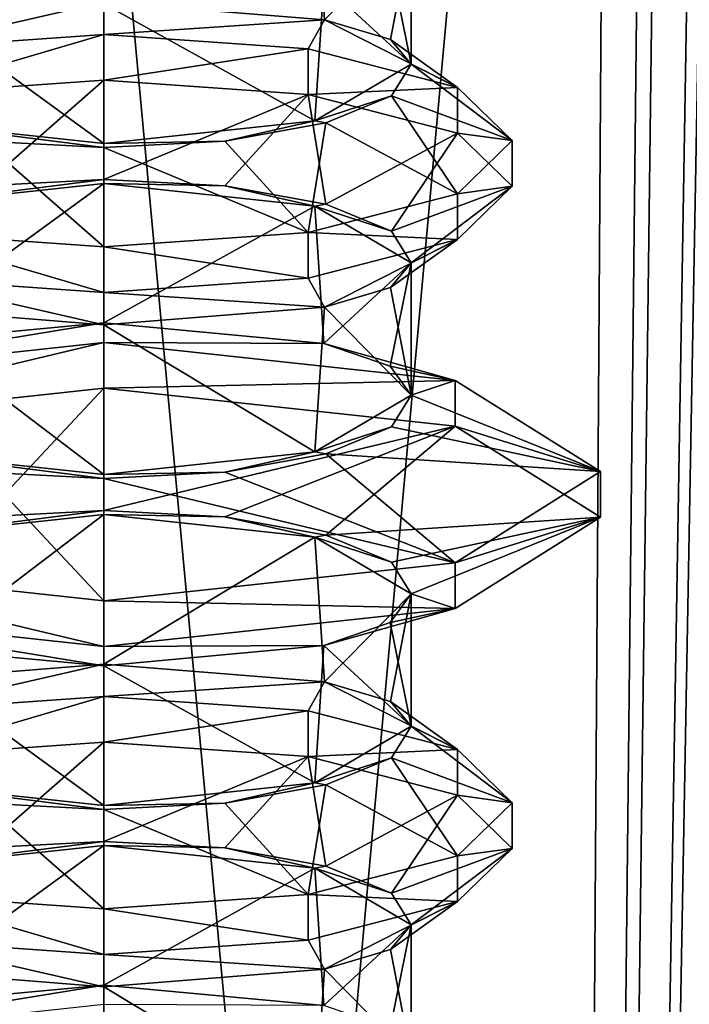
# Model space of a CAD drawing. Header units: millimetres. Extents: x -18.9 to 18.9, y -8.8 to 39.
# Tile 126 of 256: x -7.6 to -5.5, y 17.4 to 20.6. Entities that reach past the tile are written whole.
import ezdxf

# ---------------------------------------------------------------- set-up
doc = ezdxf.new("R2010")
doc.units = ezdxf.units.MM
doc.header["$LTSCALE"] = 41.718519
for name, color, linetype in [('15', 7, 'CONTINUOUS'), ('1649', 7, 'CONTINUOUS'), ('1650', 7, 'CONTINUOUS'), ('1651', 7, 'CONTINUOUS'), ('1652', 7, 'CONTINUOUS'), ('1653', 7, 'CONTINUOUS'), ('1654', 7, 'CONTINUOUS'), ('1655', 7, 'CONTINUOUS'), ('1656', 7, 'CONTINUOUS'), ('1671', 7, 'CONTINUOUS'), ('1675', 7, 'CONTINUOUS'), ('1676', 7, 'CONTINUOUS'), ('1677', 7, 'CONTINUOUS'), ('1678', 7, 'CONTINUOUS'), ('1682', 7, 'CONTINUOUS'), ('1687', 7, 'CONTINUOUS'), ('1693', 7, 'CONTINUOUS'), ('1694', 7, 'CONTINUOUS'), ('1695', 7, 'CONTINUOUS'), ('1696', 7, 'CONTINUOUS'), ('1697', 7, 'CONTINUOUS'), ('1698', 7, 'CONTINUOUS'), ('1704', 7, 'CONTINUOUS'), ('1727', 7, 'CONTINUOUS'), ('1728', 7, 'CONTINUOUS'), ('1729', 7, 'CONTINUOUS'), ('1730', 7, 'CONTINUOUS'), ('1731', 7, 'CONTINUOUS'), ('1732', 7, 'CONTINUOUS'), ('1733', 7, 'CONTINUOUS'), ('1734', 7, 'CONTINUOUS'), ('1735', 7, 'CONTINUOUS'), ('1736', 7, 'CONTINUOUS'), ('1737', 7, 'CONTINUOUS'), ('1738', 7, 'CONTINUOUS')]:
    doc.layers.add(name, color=color, linetype=linetype)

msp = doc.modelspace()

# ---------------------------------------------------------------- linework, layer by layer
at = {"layer": '15', "color": 7, "linetype": 'Continuous'}
for points in [[(-3.2147, 32.4, -17.1005), (-5.9501, -6.3, -16.3509), (-5.0766, 34.4, -16.643), (-3.2147, 32.4, -17.1005)], [(-5.0766, 34.4, -16.643), (-5.9501, -6.3, -16.3509), (-5.2148, 34.3432, -16.6002), (-5.0766, 34.4, -16.643)], [(-5.9501, -6.3, -16.3509), (-5.2745, 34.207, -16.5813), (-5.2148, 34.3432, -16.6002), (-5.9501, -6.3, -16.3509)], [(-5.5375, 26.593, -16.4953), (-5.2745, 34.207, -16.5813), (-5.9501, -6.3, -16.3509), (-5.5375, 26.593, -16.4953)], [(-3.2147, -3.5, -17.1005), (-5.9501, -6.3, -16.3509), (-3.2147, 32.4, -17.1005), (-3.2147, -3.5, -17.1005)], [(-5.5375, 26.593, -16.4953), (-5.9501, -6.3, -16.3509), (-5.5971, 26.4568, -16.4752), (-5.5375, 26.593, -16.4953)], [(-5.9501, -6.3, -16.3509), (-5.7352, 26.4, -16.4277), (-5.5971, 26.4568, -16.4752), (-5.9501, -6.3, -16.3509)], [(-10.0017, -3.5, 14.2382), (-5.0238, -3.5, 16.659), (-7.8011, 26.4, 15.553), (-10.0017, -3.5, 14.2382)], [(-9.8717, 26.4, -14.3286), (-5.7352, 26.4, -16.4277), (-8.6992, -6.3, -15.0691), (-9.8717, 26.4, -14.3286)], [(-8.6992, -6.3, -15.0691), (-5.7352, 26.4, -16.4277), (-5.9501, -6.3, -16.3509), (-8.6992, -6.3, -15.0691)], [(-5.0238, -3.5, 16.659), (-5.0843, 26.4, 16.6404), (-7.8011, 26.4, 15.553), (-5.0238, -3.5, 16.659)]]:
    msp.add_3dface(points, dxfattribs=at)
at = {"layer": '1649', "color": 7, "linetype": 'Continuous'}
for points in [[(-7.35, 19.594, 11.2332), (-7.35, 20.0363, 11.2332), (-6.681, 19.9647, 11.4989), (-7.35, 19.594, 11.2332)], [(-7.35, 19.594, 11.2332), (-6.681, 19.9647, 11.4989), (-6.6527, 19.5294, 11.5267), (-7.35, 19.594, 11.2332)], [(-6.681, 19.9647, 11.4989), (-6.3759, 19.785, 12.1665), (-6.6527, 19.5294, 11.5267), (-6.681, 19.9647, 11.4989)], [(-6.3759, 19.785, 12.1665), (-6.4425, 19.4565, 11.8517), (-6.6527, 19.5294, 11.5267), (-6.3759, 19.785, 12.1665)], [(-6.3759, 19.785, 12.1665), (-6.3759, 19.365, 12.2499), (-6.4425, 19.4565, 11.8517), (-6.3759, 19.785, 12.1665)], [(-6.3759, 19.365, 12.2499), (-6.3759, 19.785, 12.1665), (-6.4415, 19.7066, 12.562), (-6.3759, 19.365, 12.2499)], [(-6.3759, 19.365, 12.2499), (-6.4415, 19.7066, 12.562), (-6.6504, 19.6441, 12.8873), (-6.3759, 19.365, 12.2499)], [(-7.35, 19.5885, 13.1832), (-6.681, 19.1853, 12.9174), (-6.6504, 19.6441, 12.8873), (-7.35, 19.5885, 13.1832)], [(-6.681, 19.1853, 12.9174), (-6.3759, 19.365, 12.2499), (-6.6504, 19.6441, 12.8873), (-6.681, 19.1853, 12.9174)], [(-7.35, 19.5885, 13.1832), (-7.35, 19.1137, 13.1832), (-6.681, 19.1853, 12.9174), (-7.35, 19.5885, 13.1832)]]:
    msp.add_3dface(points, dxfattribs=at)
at = {"layer": '1650', "color": 7, "linetype": 'Continuous'}
for points in [[(-7.35, 20.3642, 10.9382), (-7.35, 20.5091, 10.9772), (-6.7025, 20.464, 11.1448), (-7.35, 20.3642, 10.9382)], [(-7.35, 20.3642, 10.9382), (-6.7025, 20.464, 11.1448), (-6.7025, 20.3191, 11.1058), (-7.35, 20.3642, 10.9382)], [(-6.7025, 20.464, 11.1448), (-6.2285, 20.3408, 11.6025), (-6.7025, 20.3191, 11.1058), (-6.7025, 20.464, 11.1448)], [(-6.2285, 20.3408, 11.6025), (-6.2285, 20.1959, 11.5635), (-6.7025, 20.3191, 11.1058), (-6.2285, 20.3408, 11.6025)], [(-6.2285, 20.3408, 11.6025), (-6.055, 20.1724, 12.2277), (-6.2285, 20.1959, 11.5635), (-6.2285, 20.3408, 11.6025)], [(-6.055, 20.1724, 12.2277), (-6.055, 20.0276, 12.1887), (-6.2285, 20.1959, 11.5635), (-6.055, 20.1724, 12.2277)], [(-6.055, 20.1724, 12.2277), (-6.2285, 20.0041, 12.8529), (-6.055, 20.0276, 12.1887), (-6.055, 20.1724, 12.2277)], [(-6.2285, 20.0041, 12.8529), (-6.2285, 19.8592, 12.8139), (-6.055, 20.0276, 12.1887), (-6.2285, 20.0041, 12.8529)], [(-6.2285, 20.0041, 12.8529), (-6.7025, 19.8809, 13.3106), (-6.2285, 19.8592, 12.8139), (-6.2285, 20.0041, 12.8529)], [(-6.7025, 19.8809, 13.3106), (-7.35, 19.8358, 13.4782), (-6.7025, 19.736, 13.2716), (-6.7025, 19.8809, 13.3106)], [(-6.7025, 19.8809, 13.3106), (-6.7025, 19.736, 13.2716), (-6.2285, 19.8592, 12.8139), (-6.7025, 19.8809, 13.3106)], [(-7.35, 19.8358, 13.4782), (-7.35, 19.6909, 13.4392), (-6.7025, 19.736, 13.2716), (-7.35, 19.8358, 13.4782)]]:
    msp.add_3dface(points, dxfattribs=at)
at = {"layer": '1651', "color": 7, "linetype": 'Continuous'}
for points in [[(-7.35, 20.0493, 11.1848), (-7.35, 20.3642, 10.9382), (-6.7025, 20.3191, 11.1058), (-7.35, 20.0493, 11.1848)], [(-6.9669, 20.0289, 11.2606), (-7.35, 20.0493, 11.1848), (-6.7025, 20.3191, 11.1058), (-6.9669, 20.0289, 11.2606)], [(-6.646, 19.9712, 11.475), (-6.9669, 20.0289, 11.2606), (-6.7025, 20.3191, 11.1058), (-6.646, 19.9712, 11.475)], [(-6.2285, 20.1959, 11.5635), (-6.646, 19.9712, 11.475), (-6.7025, 20.3191, 11.1058), (-6.2285, 20.1959, 11.5635)], [(-6.4379, 19.8854, 11.7937), (-6.646, 19.9712, 11.475), (-6.2285, 20.1959, 11.5635), (-6.4379, 19.8854, 11.7937)], [(-6.055, 20.0276, 12.1887), (-6.4379, 19.8854, 11.7937), (-6.2285, 20.1959, 11.5635), (-6.055, 20.0276, 12.1887)], [(-6.3759, 19.785, 12.1665), (-6.4379, 19.8854, 11.7937), (-6.055, 20.0276, 12.1887), (-6.3759, 19.785, 12.1665)], [(-6.2285, 19.8592, 12.8139), (-6.3759, 19.785, 12.1665), (-6.055, 20.0276, 12.1887), (-6.2285, 19.8592, 12.8139)], [(-6.7025, 19.736, 13.2716), (-6.6504, 19.6441, 12.8873), (-6.2285, 19.8592, 12.8139), (-6.7025, 19.736, 13.2716)], [(-6.6504, 19.6441, 12.8873), (-6.4415, 19.7066, 12.562), (-6.2285, 19.8592, 12.8139), (-6.6504, 19.6441, 12.8873)], [(-6.4415, 19.7066, 12.562), (-6.3759, 19.785, 12.1665), (-6.2285, 19.8592, 12.8139), (-6.4415, 19.7066, 12.562)], [(-7.35, 19.6909, 13.4392), (-6.6504, 19.6441, 12.8873), (-6.7025, 19.736, 13.2716), (-7.35, 19.6909, 13.4392)], [(-7.35, 19.6909, 13.4392), (-7.35, 19.5885, 13.1832), (-6.6504, 19.6441, 12.8873), (-7.35, 19.6909, 13.4392)]]:
    msp.add_3dface(points, dxfattribs=at)
at = {"layer": '1652', "color": 7, "linetype": 'Continuous'}
for points in [[(-7.35, 20.5091, 10.9772), (-7.35, 20.6115, 11.2332), (-6.6504, 20.5559, 11.5291), (-7.35, 20.5091, 10.9772)], [(-7.35, 20.5091, 10.9772), (-6.6504, 20.5559, 11.5291), (-6.7025, 20.464, 11.1448), (-7.35, 20.5091, 10.9772)], [(-6.7025, 20.464, 11.1448), (-6.6504, 20.5559, 11.5291), (-6.2285, 20.3408, 11.6025), (-6.7025, 20.464, 11.1448)], [(-6.6504, 20.5559, 11.5291), (-6.4415, 20.4934, 11.8544), (-6.2285, 20.3408, 11.6025), (-6.6504, 20.5559, 11.5291)], [(-6.4415, 20.4934, 11.8544), (-6.3759, 20.415, 12.2499), (-6.2285, 20.3408, 11.6025), (-6.4415, 20.4934, 11.8544)], [(-6.3759, 20.415, 12.2499), (-6.4379, 20.3146, 12.6227), (-6.055, 20.1724, 12.2277), (-6.3759, 20.415, 12.2499)], [(-6.2285, 20.3408, 11.6025), (-6.3759, 20.415, 12.2499), (-6.055, 20.1724, 12.2277), (-6.2285, 20.3408, 11.6025)], [(-6.4379, 20.3146, 12.6227), (-6.646, 20.2288, 12.9414), (-6.2285, 20.0041, 12.8529), (-6.4379, 20.3146, 12.6227)], [(-6.055, 20.1724, 12.2277), (-6.4379, 20.3146, 12.6227), (-6.2285, 20.0041, 12.8529), (-6.055, 20.1724, 12.2277)], [(-6.646, 20.2288, 12.9414), (-6.9669, 20.1711, 13.1558), (-6.7025, 19.8809, 13.3106), (-6.646, 20.2288, 12.9414)], [(-6.2285, 20.0041, 12.8529), (-6.646, 20.2288, 12.9414), (-6.7025, 19.8809, 13.3106), (-6.2285, 20.0041, 12.8529)], [(-6.9669, 20.1711, 13.1558), (-7.35, 20.1507, 13.2316), (-6.7025, 19.8809, 13.3106), (-6.9669, 20.1711, 13.1558)], [(-7.35, 20.1507, 13.2316), (-7.35, 19.8358, 13.4782), (-6.7025, 19.8809, 13.3106), (-7.35, 20.1507, 13.2316)]]:
    msp.add_3dface(points, dxfattribs=at)
at = {"layer": '1653', "color": 7, "linetype": 'Continuous'}
for points in [[(-7.35, 17.494, 11.2332), (-7.35, 17.9363, 11.2332), (-6.681, 17.8647, 11.4989), (-7.35, 17.494, 11.2332)], [(-7.35, 17.494, 11.2332), (-6.681, 17.8647, 11.4989), (-6.6527, 17.4294, 11.5267), (-7.35, 17.494, 11.2332)], [(-6.681, 17.8647, 11.4989), (-6.3759, 17.685, 12.1665), (-6.6527, 17.4294, 11.5267), (-6.681, 17.8647, 11.4989)], [(-6.3759, 17.685, 12.1665), (-6.4425, 17.3565, 11.8517), (-6.6527, 17.4294, 11.5267), (-6.3759, 17.685, 12.1665)], [(-6.3759, 17.685, 12.1665), (-6.3759, 17.265, 12.2499), (-6.4425, 17.3565, 11.8517), (-6.3759, 17.685, 12.1665)], [(-6.3759, 17.265, 12.2499), (-6.3759, 17.685, 12.1665), (-6.4415, 17.6066, 12.562), (-6.3759, 17.265, 12.2499)], [(-6.3759, 17.265, 12.2499), (-6.4415, 17.6066, 12.562), (-6.6504, 17.5441, 12.8873), (-6.3759, 17.265, 12.2499)], [(-7.35, 17.4885, 13.1832), (-6.681, 17.0853, 12.9174), (-6.6504, 17.5441, 12.8873), (-7.35, 17.4885, 13.1832)], [(-6.681, 17.0853, 12.9174), (-6.3759, 17.265, 12.2499), (-6.6504, 17.5441, 12.8873), (-6.681, 17.0853, 12.9174)], [(-7.35, 17.4885, 13.1832), (-7.35, 17.0137, 13.1832), (-6.681, 17.0853, 12.9174), (-7.35, 17.4885, 13.1832)]]:
    msp.add_3dface(points, dxfattribs=at)
at = {"layer": '1654', "color": 7, "linetype": 'Continuous'}
for points in [[(-7.35, 18.2642, 10.9382), (-7.35, 18.4091, 10.9772), (-6.7025, 18.364, 11.1448), (-7.35, 18.2642, 10.9382)], [(-7.35, 18.2642, 10.9382), (-6.7025, 18.364, 11.1448), (-6.7025, 18.2191, 11.1058), (-7.35, 18.2642, 10.9382)], [(-6.7025, 18.364, 11.1448), (-6.2285, 18.2408, 11.6025), (-6.7025, 18.2191, 11.1058), (-6.7025, 18.364, 11.1448)], [(-6.2285, 18.2408, 11.6025), (-6.2285, 18.0959, 11.5635), (-6.7025, 18.2191, 11.1058), (-6.2285, 18.2408, 11.6025)], [(-6.2285, 18.2408, 11.6025), (-6.055, 18.0724, 12.2277), (-6.2285, 18.0959, 11.5635), (-6.2285, 18.2408, 11.6025)], [(-6.055, 18.0724, 12.2277), (-6.055, 17.9276, 12.1887), (-6.2285, 18.0959, 11.5635), (-6.055, 18.0724, 12.2277)], [(-6.055, 18.0724, 12.2277), (-6.2285, 17.9041, 12.8529), (-6.055, 17.9276, 12.1887), (-6.055, 18.0724, 12.2277)], [(-6.2285, 17.9041, 12.8529), (-6.2285, 17.7592, 12.8139), (-6.055, 17.9276, 12.1887), (-6.2285, 17.9041, 12.8529)], [(-6.2285, 17.9041, 12.8529), (-6.7025, 17.7809, 13.3106), (-6.2285, 17.7592, 12.8139), (-6.2285, 17.9041, 12.8529)], [(-6.7025, 17.7809, 13.3106), (-7.35, 17.7358, 13.4782), (-6.7025, 17.636, 13.2716), (-6.7025, 17.7809, 13.3106)], [(-6.7025, 17.7809, 13.3106), (-6.7025, 17.636, 13.2716), (-6.2285, 17.7592, 12.8139), (-6.7025, 17.7809, 13.3106)], [(-7.35, 17.7358, 13.4782), (-7.35, 17.5909, 13.4392), (-6.7025, 17.636, 13.2716), (-7.35, 17.7358, 13.4782)]]:
    msp.add_3dface(points, dxfattribs=at)
at = {"layer": '1655', "color": 7, "linetype": 'Continuous'}
for points in [[(-7.35, 17.9493, 11.1848), (-7.35, 18.2642, 10.9382), (-6.7025, 18.2191, 11.1058), (-7.35, 17.9493, 11.1848)], [(-6.9669, 17.9289, 11.2606), (-7.35, 17.9493, 11.1848), (-6.7025, 18.2191, 11.1058), (-6.9669, 17.9289, 11.2606)], [(-6.646, 17.8712, 11.475), (-6.9669, 17.9289, 11.2606), (-6.7025, 18.2191, 11.1058), (-6.646, 17.8712, 11.475)], [(-6.2285, 18.0959, 11.5635), (-6.646, 17.8712, 11.475), (-6.7025, 18.2191, 11.1058), (-6.2285, 18.0959, 11.5635)], [(-6.4379, 17.7854, 11.7937), (-6.646, 17.8712, 11.475), (-6.2285, 18.0959, 11.5635), (-6.4379, 17.7854, 11.7937)], [(-6.055, 17.9276, 12.1887), (-6.4379, 17.7854, 11.7937), (-6.2285, 18.0959, 11.5635), (-6.055, 17.9276, 12.1887)], [(-6.3759, 17.685, 12.1665), (-6.4379, 17.7854, 11.7937), (-6.055, 17.9276, 12.1887), (-6.3759, 17.685, 12.1665)], [(-6.2285, 17.7592, 12.8139), (-6.3759, 17.685, 12.1665), (-6.055, 17.9276, 12.1887), (-6.2285, 17.7592, 12.8139)], [(-6.7025, 17.636, 13.2716), (-6.6504, 17.5441, 12.8873), (-6.2285, 17.7592, 12.8139), (-6.7025, 17.636, 13.2716)], [(-6.6504, 17.5441, 12.8873), (-6.4415, 17.6066, 12.562), (-6.2285, 17.7592, 12.8139), (-6.6504, 17.5441, 12.8873)], [(-6.4415, 17.6066, 12.562), (-6.3759, 17.685, 12.1665), (-6.2285, 17.7592, 12.8139), (-6.4415, 17.6066, 12.562)], [(-7.35, 17.5909, 13.4392), (-6.6504, 17.5441, 12.8873), (-6.7025, 17.636, 13.2716), (-7.35, 17.5909, 13.4392)], [(-7.35, 17.5909, 13.4392), (-7.35, 17.4885, 13.1832), (-6.6504, 17.5441, 12.8873), (-7.35, 17.5909, 13.4392)]]:
    msp.add_3dface(points, dxfattribs=at)
at = {"layer": '1656', "color": 7, "linetype": 'Continuous'}
for points in [[(-7.35, 18.4091, 10.9772), (-7.35, 18.5115, 11.2332), (-6.6504, 18.4559, 11.5291), (-7.35, 18.4091, 10.9772)], [(-7.35, 18.4091, 10.9772), (-6.6504, 18.4559, 11.5291), (-6.7025, 18.364, 11.1448), (-7.35, 18.4091, 10.9772)], [(-6.7025, 18.364, 11.1448), (-6.6504, 18.4559, 11.5291), (-6.2285, 18.2408, 11.6025), (-6.7025, 18.364, 11.1448)], [(-6.6504, 18.4559, 11.5291), (-6.4415, 18.3934, 11.8544), (-6.2285, 18.2408, 11.6025), (-6.6504, 18.4559, 11.5291)], [(-6.4415, 18.3934, 11.8544), (-6.3759, 18.315, 12.2499), (-6.2285, 18.2408, 11.6025), (-6.4415, 18.3934, 11.8544)], [(-6.3759, 18.315, 12.2499), (-6.4379, 18.2146, 12.6227), (-6.055, 18.0724, 12.2277), (-6.3759, 18.315, 12.2499)], [(-6.2285, 18.2408, 11.6025), (-6.3759, 18.315, 12.2499), (-6.055, 18.0724, 12.2277), (-6.2285, 18.2408, 11.6025)], [(-6.4379, 18.2146, 12.6227), (-6.646, 18.1288, 12.9414), (-6.2285, 17.9041, 12.8529), (-6.4379, 18.2146, 12.6227)], [(-6.055, 18.0724, 12.2277), (-6.4379, 18.2146, 12.6227), (-6.2285, 17.9041, 12.8529), (-6.055, 18.0724, 12.2277)], [(-6.646, 18.1288, 12.9414), (-6.9669, 18.0711, 13.1558), (-6.7025, 17.7809, 13.3106), (-6.646, 18.1288, 12.9414)], [(-6.2285, 17.9041, 12.8529), (-6.646, 18.1288, 12.9414), (-6.7025, 17.7809, 13.3106), (-6.2285, 17.9041, 12.8529)], [(-6.9669, 18.0711, 13.1558), (-7.35, 18.0507, 13.2316), (-6.7025, 17.7809, 13.3106), (-6.9669, 18.0711, 13.1558)], [(-7.35, 18.0507, 13.2316), (-7.35, 17.7358, 13.4782), (-6.7025, 17.7809, 13.3106), (-7.35, 18.0507, 13.2316)]]:
    msp.add_3dface(points, dxfattribs=at)
at = {"layer": '1671', "color": 7, "linetype": 'Continuous'}
for points in [[(-7.35, 20.6115, 11.2332), (-6.681, 21.0147, 11.4989), (-6.6504, 20.5559, 11.5291), (-7.35, 20.6115, 11.2332)], [(-6.681, 21.0147, 11.4989), (-6.3759, 20.835, 12.1665), (-6.6504, 20.5559, 11.5291), (-6.681, 21.0147, 11.4989)], [(-6.6504, 20.5559, 11.5291), (-6.3759, 20.835, 12.1665), (-6.4415, 20.4934, 11.8544), (-6.6504, 20.5559, 11.5291)], [(-6.3759, 20.415, 12.2499), (-6.3759, 20.835, 12.1665), (-6.4425, 20.7435, 12.5647), (-6.3759, 20.415, 12.2499)], [(-6.3759, 20.835, 12.1665), (-6.3759, 20.415, 12.2499), (-6.4415, 20.4934, 11.8544), (-6.3759, 20.835, 12.1665)], [(-6.3759, 20.415, 12.2499), (-6.4425, 20.7435, 12.5647), (-6.6527, 20.6706, 12.8897), (-6.3759, 20.415, 12.2499)], [(-7.35, 20.606, 13.1832), (-6.681, 20.2353, 12.9174), (-6.6527, 20.6706, 12.8897), (-7.35, 20.606, 13.1832)], [(-6.681, 20.2353, 12.9174), (-6.3759, 20.415, 12.2499), (-6.6527, 20.6706, 12.8897), (-6.681, 20.2353, 12.9174)], [(-7.35, 20.1637, 13.1832), (-6.681, 20.2353, 12.9174), (-7.35, 20.606, 13.1832), (-7.35, 20.1637, 13.1832)]]:
    msp.add_3dface(points, dxfattribs=at)
at = {"layer": '1675', "color": 7, "linetype": 'Continuous'}
for points in [[(-7.35, 18.5115, 11.2332), (-7.35, 18.9863, 11.2332), (-6.681, 18.9147, 11.4989), (-7.35, 18.5115, 11.2332)], [(-7.35, 18.5115, 11.2332), (-6.681, 18.9147, 11.4989), (-6.6504, 18.4559, 11.5291), (-7.35, 18.5115, 11.2332)], [(-6.681, 18.9147, 11.4989), (-6.3759, 18.735, 12.1665), (-6.6504, 18.4559, 11.5291), (-6.681, 18.9147, 11.4989)], [(-6.6504, 18.4559, 11.5291), (-6.3759, 18.735, 12.1665), (-6.4415, 18.3934, 11.8544), (-6.6504, 18.4559, 11.5291)], [(-6.3759, 18.315, 12.2499), (-6.3759, 18.735, 12.1665), (-6.4425, 18.6435, 12.5647), (-6.3759, 18.315, 12.2499)], [(-6.3759, 18.735, 12.1665), (-6.3759, 18.315, 12.2499), (-6.4415, 18.3934, 11.8544), (-6.3759, 18.735, 12.1665)], [(-6.3759, 18.315, 12.2499), (-6.4425, 18.6435, 12.5647), (-6.6527, 18.5706, 12.8897), (-6.3759, 18.315, 12.2499)], [(-7.35, 18.506, 13.1832), (-6.681, 18.1353, 12.9174), (-6.6527, 18.5706, 12.8897), (-7.35, 18.506, 13.1832)], [(-6.681, 18.1353, 12.9174), (-6.3759, 18.315, 12.2499), (-6.6527, 18.5706, 12.8897), (-6.681, 18.1353, 12.9174)], [(-7.35, 18.0637, 13.1832), (-6.681, 18.1353, 12.9174), (-7.35, 18.506, 13.1832), (-7.35, 18.0637, 13.1832)]]:
    msp.add_3dface(points, dxfattribs=at)
at = {"layer": '1676', "color": 7, "linetype": 'Continuous'}
for points in [[(-7.35, 19.387, 10.6679), (-7.35, 19.5319, 10.7068), (-6.2363, 19.412, 11.1523), (-7.35, 19.387, 10.6679)], [(-7.35, 19.387, 10.6679), (-6.2363, 19.412, 11.1523), (-6.2363, 19.2671, 11.1133), (-7.35, 19.387, 10.6679)], [(-6.2363, 19.412, 11.1523), (-5.775, 19.1224, 12.2277), (-6.2363, 19.2671, 11.1133), (-6.2363, 19.412, 11.1523)], [(-5.775, 19.1224, 12.2277), (-5.775, 18.9776, 12.1887), (-6.2363, 19.2671, 11.1133), (-5.775, 19.1224, 12.2277)], [(-5.775, 19.1224, 12.2277), (-6.2363, 18.8329, 13.3031), (-5.775, 18.9776, 12.1887), (-5.775, 19.1224, 12.2277)], [(-6.2363, 18.8329, 13.3031), (-6.2363, 18.688, 13.2641), (-5.775, 18.9776, 12.1887), (-6.2363, 18.8329, 13.3031)], [(-6.2363, 18.8329, 13.3031), (-7.35, 18.713, 13.7485), (-6.2363, 18.688, 13.2641), (-6.2363, 18.8329, 13.3031)], [(-7.35, 18.713, 13.7485), (-7.35, 18.5681, 13.7095), (-6.2363, 18.688, 13.2641), (-7.35, 18.713, 13.7485)]]:
    msp.add_3dface(points, dxfattribs=at)
at = {"layer": '1677', "color": 7, "linetype": 'Continuous'}
for points in [[(-7.35, 18.9993, 11.1848), (-7.35, 19.387, 10.6679), (-6.2363, 19.2671, 11.1133), (-7.35, 18.9993, 11.1848)], [(-6.9669, 18.9789, 11.2606), (-7.35, 18.9993, 11.1848), (-6.2363, 19.2671, 11.1133), (-6.9669, 18.9789, 11.2606)], [(-6.646, 18.9212, 11.475), (-6.9669, 18.9789, 11.2606), (-6.2363, 19.2671, 11.1133), (-6.646, 18.9212, 11.475)], [(-5.775, 18.9776, 12.1887), (-6.646, 18.9212, 11.475), (-6.2363, 19.2671, 11.1133), (-5.775, 18.9776, 12.1887)], [(-6.4379, 18.8354, 11.7937), (-6.646, 18.9212, 11.475), (-5.775, 18.9776, 12.1887), (-6.4379, 18.8354, 11.7937)], [(-6.3759, 18.735, 12.1665), (-6.4379, 18.8354, 11.7937), (-5.775, 18.9776, 12.1887), (-6.3759, 18.735, 12.1665)], [(-6.2363, 18.688, 13.2641), (-6.3759, 18.735, 12.1665), (-5.775, 18.9776, 12.1887), (-6.2363, 18.688, 13.2641)], [(-6.4425, 18.6435, 12.5647), (-6.3759, 18.735, 12.1665), (-6.2363, 18.688, 13.2641), (-6.4425, 18.6435, 12.5647)], [(-7.35, 18.5681, 13.7095), (-6.6527, 18.5706, 12.8897), (-6.2363, 18.688, 13.2641), (-7.35, 18.5681, 13.7095)], [(-6.6527, 18.5706, 12.8897), (-6.4425, 18.6435, 12.5647), (-6.2363, 18.688, 13.2641), (-6.6527, 18.5706, 12.8897)], [(-7.35, 18.5681, 13.7095), (-7.35, 18.506, 13.1832), (-6.6527, 18.5706, 12.8897), (-7.35, 18.5681, 13.7095)]]:
    msp.add_3dface(points, dxfattribs=at)
at = {"layer": '1678', "color": 7, "linetype": 'Continuous'}
for points in [[(-7.35, 19.5319, 10.7068), (-7.35, 19.594, 11.2332), (-6.6527, 19.5294, 11.5267), (-7.35, 19.5319, 10.7068)], [(-6.2363, 19.412, 11.1523), (-7.35, 19.5319, 10.7068), (-6.6527, 19.5294, 11.5267), (-6.2363, 19.412, 11.1523)], [(-6.4425, 19.4565, 11.8517), (-6.2363, 19.412, 11.1523), (-6.6527, 19.5294, 11.5267), (-6.4425, 19.4565, 11.8517)], [(-6.3759, 19.365, 12.2499), (-6.2363, 19.412, 11.1523), (-6.4425, 19.4565, 11.8517), (-6.3759, 19.365, 12.2499)], [(-6.2363, 19.412, 11.1523), (-6.3759, 19.365, 12.2499), (-5.775, 19.1224, 12.2277), (-6.2363, 19.412, 11.1523)], [(-6.3759, 19.365, 12.2499), (-6.4379, 19.2646, 12.6227), (-5.775, 19.1224, 12.2277), (-6.3759, 19.365, 12.2499)], [(-6.4379, 19.2646, 12.6227), (-6.646, 19.1788, 12.9414), (-5.775, 19.1224, 12.2277), (-6.4379, 19.2646, 12.6227)], [(-6.646, 19.1788, 12.9414), (-6.9669, 19.1211, 13.1558), (-6.2363, 18.8329, 13.3031), (-6.646, 19.1788, 12.9414)], [(-5.775, 19.1224, 12.2277), (-6.646, 19.1788, 12.9414), (-6.2363, 18.8329, 13.3031), (-5.775, 19.1224, 12.2277)], [(-6.9669, 19.1211, 13.1558), (-7.35, 19.1007, 13.2316), (-6.2363, 18.8329, 13.3031), (-6.9669, 19.1211, 13.1558)], [(-7.35, 19.1007, 13.2316), (-7.35, 18.713, 13.7485), (-6.2363, 18.8329, 13.3031), (-7.35, 19.1007, 13.2316)]]:
    msp.add_3dface(points, dxfattribs=at)
at = {"layer": '1682', "color": 7, "linetype": 'Continuous'}
msp.add_3dface([(-7.35, 17.4319, 10.7068), (-7.35, 17.494, 11.2332), (-6.6527, 17.4294, 11.5267), (-7.35, 17.4319, 10.7068)], dxfattribs=at)
at = {"layer": '1687', "color": 7, "linetype": 'Continuous'}
for points in [[(-8.0471, 17.4294, 11.5265), (-7.35, 17.494, 11.2332), (-8.4637, 17.312, 11.1523), (-8.0471, 17.4294, 11.5265)], [(-7.35, 17.494, 11.2332), (-7.35, 17.4319, 10.7068), (-8.4637, 17.312, 11.1523), (-7.35, 17.494, 11.2332)]]:
    msp.add_3dface(points, dxfattribs=at)
at = {"layer": '1693', "color": 7, "linetype": 'Continuous'}
for points in [[(-8.0471, 19.5294, 11.5265), (-7.35, 19.594, 11.2332), (-8.4637, 19.412, 11.1523), (-8.0471, 19.5294, 11.5265)], [(-7.35, 19.594, 11.2332), (-7.35, 19.5319, 10.7068), (-8.4637, 19.412, 11.1523), (-7.35, 19.594, 11.2332)], [(-7.7331, 19.1211, 13.1558), (-8.4637, 18.8329, 13.3031), (-7.35, 18.713, 13.7485), (-7.7331, 19.1211, 13.1558)], [(-7.35, 19.1007, 13.2316), (-7.7331, 19.1211, 13.1558), (-7.35, 18.713, 13.7485), (-7.35, 19.1007, 13.2316)]]:
    msp.add_3dface(points, dxfattribs=at)
at = {"layer": '1694', "color": 7, "linetype": 'Continuous'}
for points in [[(-7.35, 19.387, 10.6679), (-7.7331, 18.9789, 11.2606), (-8.4637, 19.2671, 11.1133), (-7.35, 19.387, 10.6679)], [(-7.35, 18.9993, 11.1848), (-7.7331, 18.9789, 11.2606), (-7.35, 19.387, 10.6679), (-7.35, 18.9993, 11.1848)], [(-8.0471, 18.5706, 12.8899), (-7.35, 18.506, 13.1832), (-8.4637, 18.688, 13.2641), (-8.0471, 18.5706, 12.8899)], [(-7.35, 18.506, 13.1832), (-7.35, 18.5681, 13.7095), (-8.4637, 18.688, 13.2641), (-7.35, 18.506, 13.1832)]]:
    msp.add_3dface(points, dxfattribs=at)
at = {"layer": '1695', "color": 7, "linetype": 'Continuous'}
for points in [[(-7.35, 19.5319, 10.7068), (-7.35, 19.387, 10.6679), (-8.4637, 19.2671, 11.1133), (-7.35, 19.5319, 10.7068)], [(-8.4637, 19.412, 11.1523), (-7.35, 19.5319, 10.7068), (-8.4637, 19.2671, 11.1133), (-8.4637, 19.412, 11.1523)], [(-7.35, 18.713, 13.7485), (-8.4637, 18.8329, 13.3031), (-7.35, 18.5681, 13.7095), (-7.35, 18.713, 13.7485)], [(-7.35, 18.5681, 13.7095), (-8.4637, 18.8329, 13.3031), (-8.4637, 18.688, 13.2641), (-7.35, 18.5681, 13.7095)]]:
    msp.add_3dface(points, dxfattribs=at)
at = {"layer": '1696', "color": 7, "linetype": 'Continuous'}
for points in [[(-7.35, 18.9863, 11.2332), (-8.0188, 18.9148, 11.4988), (-7.35, 18.9993, 11.1848), (-7.35, 18.9863, 11.2332)], [(-7.35, 18.9993, 11.1848), (-8.0188, 18.9148, 11.4988), (-7.7331, 18.9789, 11.2606), (-7.35, 18.9993, 11.1848)], [(-6.9669, 18.9789, 11.2606), (-7.35, 18.9863, 11.2332), (-7.35, 18.9993, 11.1848), (-6.9669, 18.9789, 11.2606)], [(-6.681, 18.9147, 11.4989), (-7.35, 18.9863, 11.2332), (-6.9669, 18.9789, 11.2606), (-6.681, 18.9147, 11.4989)], [(-6.646, 18.9212, 11.475), (-6.681, 18.9147, 11.4989), (-6.9669, 18.9789, 11.2606), (-6.646, 18.9212, 11.475)], [(-6.4379, 18.8354, 11.7937), (-6.681, 18.9147, 11.4989), (-6.646, 18.9212, 11.475), (-6.4379, 18.8354, 11.7937)], [(-6.3759, 18.735, 12.1665), (-6.681, 18.9147, 11.4989), (-6.4379, 18.8354, 11.7937), (-6.3759, 18.735, 12.1665)]]:
    msp.add_3dface(points, dxfattribs=at)
at = {"layer": '1697', "color": 7, "linetype": 'Continuous'}
for points in [[(-6.3759, 19.365, 12.2499), (-6.681, 19.1853, 12.9174), (-6.4379, 19.2646, 12.6227), (-6.3759, 19.365, 12.2499)], [(-6.4379, 19.2646, 12.6227), (-6.681, 19.1853, 12.9174), (-6.646, 19.1788, 12.9414), (-6.4379, 19.2646, 12.6227)], [(-7.35, 19.1137, 13.1832), (-8.0188, 19.1852, 12.9176), (-7.35, 19.1007, 13.2316), (-7.35, 19.1137, 13.1832)], [(-7.35, 19.1007, 13.2316), (-8.0188, 19.1852, 12.9176), (-7.7331, 19.1211, 13.1558), (-7.35, 19.1007, 13.2316)], [(-6.681, 19.1853, 12.9174), (-7.35, 19.1137, 13.1832), (-6.9669, 19.1211, 13.1558), (-6.681, 19.1853, 12.9174)], [(-6.646, 19.1788, 12.9414), (-6.681, 19.1853, 12.9174), (-6.9669, 19.1211, 13.1558), (-6.646, 19.1788, 12.9414)], [(-6.9669, 19.1211, 13.1558), (-7.35, 19.1137, 13.1832), (-7.35, 19.1007, 13.2316), (-6.9669, 19.1211, 13.1558)]]:
    msp.add_3dface(points, dxfattribs=at)
at = {"layer": '1698', "color": 7, "linetype": 'Continuous'}
for points in [[(-7.35, 18.5115, 11.2332), (-8.0489, 18.456, 11.5283), (-7.35, 18.9863, 11.2332), (-7.35, 18.5115, 11.2332)], [(-7.35, 18.9863, 11.2332), (-8.0489, 18.456, 11.5283), (-8.0188, 18.9148, 11.4988), (-7.35, 18.9863, 11.2332)], [(-8.0188, 18.1352, 12.9176), (-7.35, 18.0637, 13.1832), (-8.0471, 18.5706, 12.8899), (-8.0188, 18.1352, 12.9176)], [(-8.0471, 18.5706, 12.8899), (-7.35, 18.0637, 13.1832), (-7.35, 18.506, 13.1832), (-8.0471, 18.5706, 12.8899)]]:
    msp.add_3dface(points, dxfattribs=at)
at = {"layer": '1704', "color": 7, "linetype": 'Continuous'}
for points in [[(-8.0188, 20.2352, 12.9176), (-7.35, 20.1637, 13.1832), (-8.0471, 20.6706, 12.8899), (-8.0188, 20.2352, 12.9176)], [(-8.0471, 20.6706, 12.8899), (-7.35, 20.1637, 13.1832), (-7.35, 20.606, 13.1832), (-8.0471, 20.6706, 12.8899)]]:
    msp.add_3dface(points, dxfattribs=at)
at = {"layer": '1727', "color": 7, "linetype": 'Continuous'}
for points in [[(-7.35, 18.5115, 11.2332), (-7.9975, 18.364, 11.1448), (-8.0489, 18.456, 11.5283), (-7.35, 18.5115, 11.2332)], [(-7.35, 18.4091, 10.9772), (-7.9975, 18.364, 11.1448), (-7.35, 18.5115, 11.2332), (-7.35, 18.4091, 10.9772)], [(-7.7331, 18.0711, 13.1558), (-7.9975, 17.7809, 13.3106), (-7.35, 17.7358, 13.4782), (-7.7331, 18.0711, 13.1558)], [(-7.35, 18.0507, 13.2316), (-7.7331, 18.0711, 13.1558), (-7.35, 17.7358, 13.4782), (-7.35, 18.0507, 13.2316)]]:
    msp.add_3dface(points, dxfattribs=at)
at = {"layer": '1728', "color": 7, "linetype": 'Continuous'}
for points in [[(-7.35, 18.2642, 10.9382), (-7.7331, 17.9289, 11.2606), (-7.9975, 18.2191, 11.1058), (-7.35, 18.2642, 10.9382)], [(-7.35, 17.9493, 11.1848), (-7.7331, 17.9289, 11.2606), (-7.35, 18.2642, 10.9382), (-7.35, 17.9493, 11.1848)], [(-8.0489, 17.544, 12.8881), (-7.35, 17.4885, 13.1832), (-7.9975, 17.636, 13.2716), (-8.0489, 17.544, 12.8881)], [(-7.35, 17.4885, 13.1832), (-7.35, 17.5909, 13.4392), (-7.9975, 17.636, 13.2716), (-7.35, 17.4885, 13.1832)]]:
    msp.add_3dface(points, dxfattribs=at)
at = {"layer": '1729', "color": 7, "linetype": 'Continuous'}
for points in [[(-7.35, 18.4091, 10.9772), (-7.35, 18.2642, 10.9382), (-7.9975, 18.2191, 11.1058), (-7.35, 18.4091, 10.9772)], [(-7.9975, 18.364, 11.1448), (-7.35, 18.4091, 10.9772), (-7.9975, 18.2191, 11.1058), (-7.9975, 18.364, 11.1448)], [(-7.35, 17.7358, 13.4782), (-7.9975, 17.7809, 13.3106), (-7.35, 17.5909, 13.4392), (-7.35, 17.7358, 13.4782)], [(-7.35, 17.5909, 13.4392), (-7.9975, 17.7809, 13.3106), (-7.9975, 17.636, 13.2716), (-7.35, 17.5909, 13.4392)]]:
    msp.add_3dface(points, dxfattribs=at)
at = {"layer": '1730', "color": 7, "linetype": 'Continuous'}
for points in [[(-7.35, 17.9363, 11.2332), (-8.0188, 17.8648, 11.4988), (-7.35, 17.9493, 11.1848), (-7.35, 17.9363, 11.2332)], [(-7.35, 17.9493, 11.1848), (-8.0188, 17.8648, 11.4988), (-7.7331, 17.9289, 11.2606), (-7.35, 17.9493, 11.1848)], [(-6.9669, 17.9289, 11.2606), (-7.35, 17.9363, 11.2332), (-7.35, 17.9493, 11.1848), (-6.9669, 17.9289, 11.2606)], [(-6.681, 17.8647, 11.4989), (-7.35, 17.9363, 11.2332), (-6.9669, 17.9289, 11.2606), (-6.681, 17.8647, 11.4989)], [(-6.646, 17.8712, 11.475), (-6.681, 17.8647, 11.4989), (-6.9669, 17.9289, 11.2606), (-6.646, 17.8712, 11.475)], [(-6.4379, 17.7854, 11.7937), (-6.681, 17.8647, 11.4989), (-6.646, 17.8712, 11.475), (-6.4379, 17.7854, 11.7937)], [(-6.3759, 17.685, 12.1665), (-6.681, 17.8647, 11.4989), (-6.4379, 17.7854, 11.7937), (-6.3759, 17.685, 12.1665)]]:
    msp.add_3dface(points, dxfattribs=at)
at = {"layer": '1731', "color": 7, "linetype": 'Continuous'}
for points in [[(-6.3759, 18.315, 12.2499), (-6.681, 18.1353, 12.9174), (-6.4379, 18.2146, 12.6227), (-6.3759, 18.315, 12.2499)], [(-6.4379, 18.2146, 12.6227), (-6.681, 18.1353, 12.9174), (-6.646, 18.1288, 12.9414), (-6.4379, 18.2146, 12.6227)], [(-7.35, 18.0507, 13.2316), (-7.35, 18.0637, 13.1832), (-8.0188, 18.1352, 12.9176), (-7.35, 18.0507, 13.2316)], [(-7.7331, 18.0711, 13.1558), (-7.35, 18.0507, 13.2316), (-8.0188, 18.1352, 12.9176), (-7.7331, 18.0711, 13.1558)], [(-6.681, 18.1353, 12.9174), (-7.35, 18.0637, 13.1832), (-6.9669, 18.0711, 13.1558), (-6.681, 18.1353, 12.9174)], [(-6.646, 18.1288, 12.9414), (-6.681, 18.1353, 12.9174), (-6.9669, 18.0711, 13.1558), (-6.646, 18.1288, 12.9414)], [(-6.9669, 18.0711, 13.1558), (-7.35, 18.0637, 13.1832), (-7.35, 18.0507, 13.2316), (-6.9669, 18.0711, 13.1558)]]:
    msp.add_3dface(points, dxfattribs=at)
at = {"layer": '1732', "color": 7, "linetype": 'Continuous'}
for points in [[(-7.35, 17.9363, 11.2332), (-7.35, 17.494, 11.2332), (-8.0471, 17.4294, 11.5265), (-7.35, 17.9363, 11.2332)], [(-8.0188, 17.8648, 11.4988), (-7.35, 17.9363, 11.2332), (-8.0471, 17.4294, 11.5265), (-8.0188, 17.8648, 11.4988)], [(-7.35, 17.4885, 13.1832), (-8.0489, 17.544, 12.8881), (-7.35, 17.0137, 13.1832), (-7.35, 17.4885, 13.1832)], [(-7.35, 17.0137, 13.1832), (-8.0489, 17.544, 12.8881), (-8.0188, 17.0852, 12.9176), (-7.35, 17.0137, 13.1832)]]:
    msp.add_3dface(points, dxfattribs=at)
at = {"layer": '1733', "color": 7, "linetype": 'Continuous'}
for points in [[(-7.35, 20.6115, 11.2332), (-7.9975, 20.464, 11.1448), (-8.0489, 20.556, 11.5283), (-7.35, 20.6115, 11.2332)], [(-7.35, 20.5091, 10.9772), (-7.9975, 20.464, 11.1448), (-7.35, 20.6115, 11.2332), (-7.35, 20.5091, 10.9772)], [(-7.7331, 20.1711, 13.1558), (-7.9975, 19.8809, 13.3106), (-7.35, 19.8358, 13.4782), (-7.7331, 20.1711, 13.1558)], [(-7.35, 20.1507, 13.2316), (-7.7331, 20.1711, 13.1558), (-7.35, 19.8358, 13.4782), (-7.35, 20.1507, 13.2316)]]:
    msp.add_3dface(points, dxfattribs=at)
at = {"layer": '1734', "color": 7, "linetype": 'Continuous'}
for points in [[(-7.35, 20.3642, 10.9382), (-7.7331, 20.0289, 11.2606), (-7.9975, 20.3191, 11.1058), (-7.35, 20.3642, 10.9382)], [(-7.35, 20.0493, 11.1848), (-7.7331, 20.0289, 11.2606), (-7.35, 20.3642, 10.9382), (-7.35, 20.0493, 11.1848)], [(-8.0489, 19.644, 12.8881), (-7.35, 19.5885, 13.1832), (-7.9975, 19.736, 13.2716), (-8.0489, 19.644, 12.8881)], [(-7.35, 19.5885, 13.1832), (-7.35, 19.6909, 13.4392), (-7.9975, 19.736, 13.2716), (-7.35, 19.5885, 13.1832)]]:
    msp.add_3dface(points, dxfattribs=at)
at = {"layer": '1735', "color": 7, "linetype": 'Continuous'}
for points in [[(-7.35, 20.5091, 10.9772), (-7.35, 20.3642, 10.9382), (-7.9975, 20.3191, 11.1058), (-7.35, 20.5091, 10.9772)], [(-7.9975, 20.464, 11.1448), (-7.35, 20.5091, 10.9772), (-7.9975, 20.3191, 11.1058), (-7.9975, 20.464, 11.1448)], [(-7.35, 19.8358, 13.4782), (-7.9975, 19.8809, 13.3106), (-7.35, 19.6909, 13.4392), (-7.35, 19.8358, 13.4782)], [(-7.35, 19.6909, 13.4392), (-7.9975, 19.8809, 13.3106), (-7.9975, 19.736, 13.2716), (-7.35, 19.6909, 13.4392)]]:
    msp.add_3dface(points, dxfattribs=at)
at = {"layer": '1736', "color": 7, "linetype": 'Continuous'}
for points in [[(-7.35, 20.0363, 11.2332), (-8.0188, 19.9648, 11.4988), (-7.35, 20.0493, 11.1848), (-7.35, 20.0363, 11.2332)], [(-7.35, 20.0493, 11.1848), (-8.0188, 19.9648, 11.4988), (-7.7331, 20.0289, 11.2606), (-7.35, 20.0493, 11.1848)], [(-6.9669, 20.0289, 11.2606), (-7.35, 20.0363, 11.2332), (-7.35, 20.0493, 11.1848), (-6.9669, 20.0289, 11.2606)], [(-6.681, 19.9647, 11.4989), (-7.35, 20.0363, 11.2332), (-6.9669, 20.0289, 11.2606), (-6.681, 19.9647, 11.4989)], [(-6.646, 19.9712, 11.475), (-6.681, 19.9647, 11.4989), (-6.9669, 20.0289, 11.2606), (-6.646, 19.9712, 11.475)], [(-6.4379, 19.8854, 11.7937), (-6.681, 19.9647, 11.4989), (-6.646, 19.9712, 11.475), (-6.4379, 19.8854, 11.7937)], [(-6.3759, 19.785, 12.1665), (-6.681, 19.9647, 11.4989), (-6.4379, 19.8854, 11.7937), (-6.3759, 19.785, 12.1665)]]:
    msp.add_3dface(points, dxfattribs=at)
at = {"layer": '1737', "color": 7, "linetype": 'Continuous'}
for points in [[(-6.3759, 20.415, 12.2499), (-6.681, 20.2353, 12.9174), (-6.4379, 20.3146, 12.6227), (-6.3759, 20.415, 12.2499)], [(-6.4379, 20.3146, 12.6227), (-6.681, 20.2353, 12.9174), (-6.646, 20.2288, 12.9414), (-6.4379, 20.3146, 12.6227)], [(-7.35, 20.1507, 13.2316), (-7.35, 20.1637, 13.1832), (-8.0188, 20.2352, 12.9176), (-7.35, 20.1507, 13.2316)], [(-7.7331, 20.1711, 13.1558), (-7.35, 20.1507, 13.2316), (-8.0188, 20.2352, 12.9176), (-7.7331, 20.1711, 13.1558)], [(-6.681, 20.2353, 12.9174), (-7.35, 20.1637, 13.1832), (-6.9669, 20.1711, 13.1558), (-6.681, 20.2353, 12.9174)], [(-6.646, 20.2288, 12.9414), (-6.681, 20.2353, 12.9174), (-6.9669, 20.1711, 13.1558), (-6.646, 20.2288, 12.9414)], [(-6.9669, 20.1711, 13.1558), (-7.35, 20.1637, 13.1832), (-7.35, 20.1507, 13.2316), (-6.9669, 20.1711, 13.1558)]]:
    msp.add_3dface(points, dxfattribs=at)
at = {"layer": '1738', "color": 7, "linetype": 'Continuous'}
for points in [[(-7.35, 20.0363, 11.2332), (-7.35, 19.594, 11.2332), (-8.0471, 19.5294, 11.5265), (-7.35, 20.0363, 11.2332)], [(-8.0188, 19.9648, 11.4988), (-7.35, 20.0363, 11.2332), (-8.0471, 19.5294, 11.5265), (-8.0188, 19.9648, 11.4988)], [(-7.35, 19.5885, 13.1832), (-8.0489, 19.644, 12.8881), (-7.35, 19.1137, 13.1832), (-7.35, 19.5885, 13.1832)], [(-7.35, 19.1137, 13.1832), (-8.0489, 19.644, 12.8881), (-8.0188, 19.1852, 12.9176), (-7.35, 19.1137, 13.1832)]]:
    msp.add_3dface(points, dxfattribs=at)

doc.saveas('drawing.dxf')
